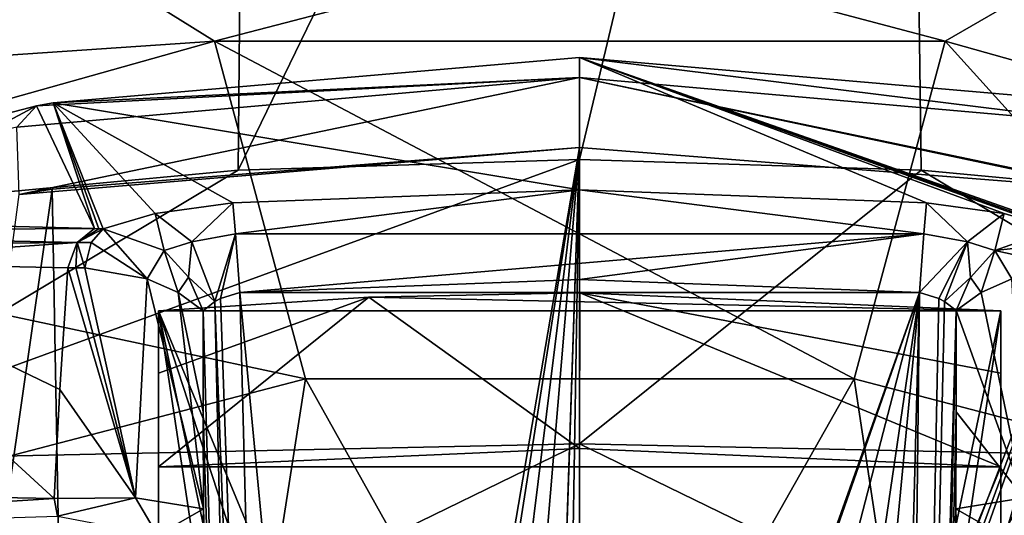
# Model space of a CAD drawing. Header units: millimetres. Extents: x -175 to 175, y 0 to 247.
# Tile 54 of 185: x -155.98 to -145.46, y 91.32 to 96.62. Entities that reach past the tile are written whole.
import ezdxf

# ---------------------------------------------------------------- set-up
doc = ezdxf.new("R2010")
doc.units = ezdxf.units.MM
doc.header["$LTSCALE"] = 65.185185
for name, color, linetype in [('1764', 7, 'CONTINUOUS'), ('1765', 7, 'CONTINUOUS'), ('1771', 7, 'CONTINUOUS'), ('1796', 7, 'CONTINUOUS'), ('1799', 7, 'CONTINUOUS'), ('1800', 7, 'CONTINUOUS'), ('1804', 7, 'CONTINUOUS'), ('1813', 7, 'CONTINUOUS'), ('1819', 7, 'CONTINUOUS'), ('1820', 7, 'CONTINUOUS'), ('1821', 7, 'CONTINUOUS'), ('1822', 7, 'CONTINUOUS'), ('1823', 7, 'CONTINUOUS'), ('1824', 7, 'CONTINUOUS'), ('1825', 7, 'CONTINUOUS'), ('1863', 7, 'CONTINUOUS'), ('1868', 7, 'CONTINUOUS'), ('1874', 7, 'CONTINUOUS'), ('1875', 7, 'CONTINUOUS'), ('1876', 7, 'CONTINUOUS'), ('1877', 7, 'CONTINUOUS'), ('1878', 7, 'CONTINUOUS'), ('1915', 7, 'CONTINUOUS'), ('1916', 7, 'CONTINUOUS'), ('1918', 7, 'CONTINUOUS'), ('1919', 7, 'CONTINUOUS'), ('1950', 7, 'CONTINUOUS'), ('1952', 7, 'CONTINUOUS'), ('1953', 7, 'CONTINUOUS'), ('2255', 7, 'CONTINUOUS')]:
    doc.layers.add(name, color=color, linetype=linetype)

msp = doc.modelspace()

# ---------------------------------------------------------------- linework, layer by layer
at = {"layer": '1764', "color": 7, "linetype": 'CONTINUOUS', "true_color": 0xe0f2ff}
for points in [[(-153.648, 95.009, 0.041), (-157.291, 94.667, 0.161), (-153.514, 109.639, 83.439), (-153.648, 95.009, 0.041)], [(-153.514, 109.639, 83.439), (-157.291, 94.667, 0.161), (-156.944, 108.901, 82.473), (-153.514, 109.639, 83.439)], [(-150, 95.123, 0), (-153.648, 95.009, 0.041), (-146.539, 109.647, 83.448), (-150, 95.123, 0)], [(-146.539, 109.647, 83.448), (-153.648, 95.009, 0.041), (-153.514, 109.639, 83.439), (-146.539, 109.647, 83.448)], [(-146.352, 95.009, 0.041), (-150, 95.123, 0), (-146.539, 109.647, 83.448), (-146.352, 95.009, 0.041)], [(-142.709, 94.667, 0.161), (-146.352, 95.009, 0.041), (-146.539, 109.647, 83.448), (-142.709, 94.667, 0.161)], [(-143.107, 108.916, 82.493), (-142.709, 94.667, 0.161), (-146.539, 109.647, 83.448), (-143.107, 108.916, 82.493)]]:
    msp.add_3dface(points, dxfattribs=at)
at = {"layer": '1765', "color": 7, "linetype": 'CONTINUOUS', "true_color": 0xe0f2ff}
msp.add_3dface([(-159.942, 95.976, 28.857), (-154.973, 97.055, 29.92), (-157.196, 105.752, 82.672), (-159.942, 95.976, 28.857)], dxfattribs=at)
at = {"layer": '1771', "color": 7, "linetype": 'CONTINUOUS', "true_color": 0xe0f2ff}
for points in [[(-153.648, 95.009, 0.041), (-150, 95.123, 0), (-158.848, 91.895, -9.566), (-153.648, 95.009, 0.041)], [(-158.848, 91.895, -9.566), (-150, 95.123, 0), (-150, 92.085, -11.047), (-158.848, 91.895, -9.566)], [(-150, 95.123, 0), (-146.352, 95.009, 0.041), (-150, 92.085, -11.047), (-150, 95.123, 0)], [(-157.291, 94.667, 0.161), (-153.648, 95.009, 0.041), (-158.848, 91.895, -9.566), (-157.291, 94.667, 0.161)], [(-150, 92.085, -11.047), (-146.352, 95.009, 0.041), (-141.152, 91.895, -9.566), (-150, 92.085, -11.047)], [(-146.352, 95.009, 0.041), (-142.709, 94.667, 0.161), (-141.152, 91.895, -9.566), (-146.352, 95.009, 0.041)], [(-158.848, 91.895, -9.566), (-150, 92.085, -11.047), (-159.652, 87.38, -19.216), (-158.848, 91.895, -9.566)], [(-159.652, 87.38, -19.216), (-150, 92.085, -11.047), (-150.001, 86.969, -21.517), (-159.652, 87.38, -19.216)], [(-150.001, 86.969, -21.517), (-150, 92.085, -11.047), (-140.347, 87.38, -19.215), (-150.001, 86.969, -21.517)], [(-150, 92.085, -11.047), (-141.152, 91.895, -9.566), (-140.347, 87.38, -19.215), (-150, 92.085, -11.047)]]:
    msp.add_3dface(points, dxfattribs=at)
at = {"layer": '1796', "color": 7, "linetype": 'CONTINUOUS', "true_color": 0xe0f2ff}
for points in [[(-149.962, 97.413, 30.264), (-154.973, 97.055, 29.92), (-153.903, 96.387, 27.503), (-149.962, 97.413, 30.264)], [(-146.093, 96.388, 27.508), (-149.962, 97.413, 30.264), (-153.903, 96.387, 27.503), (-146.093, 96.388, 27.508)], [(-144.957, 97.045, 29.915), (-149.962, 97.413, 30.264), (-146.093, 96.388, 27.508), (-144.957, 97.045, 29.915)], [(-154.973, 97.055, 29.92), (-159.942, 95.976, 28.857), (-153.903, 96.387, 27.503), (-154.973, 97.055, 29.92)], [(-139.209, 94.453, 25.022), (-144.957, 97.045, 29.915), (-146.093, 96.388, 27.508), (-139.209, 94.453, 25.022)], [(-153.903, 96.387, 27.503), (-159.942, 95.976, 28.857), (-160.786, 94.452, 25.016), (-153.903, 96.387, 27.503)], [(-153.903, 96.387, 27.503), (-160.786, 94.452, 25.016), (-152.928, 92.779, 23.384), (-153.903, 96.387, 27.503)], [(-146.093, 96.388, 27.508), (-153.903, 96.387, 27.503), (-147.067, 92.778, 23.385), (-146.093, 96.388, 27.508)], [(-147.067, 92.778, 23.385), (-153.903, 96.387, 27.503), (-152.928, 92.779, 23.384), (-147.067, 92.778, 23.385)], [(-141.522, 91.328, 21.835), (-146.093, 96.388, 27.508), (-147.067, 92.778, 23.385), (-141.522, 91.328, 21.835)], [(-139.209, 94.453, 25.022), (-146.093, 96.388, 27.508), (-141.522, 91.328, 21.835), (-139.209, 94.453, 25.022)], [(-152.928, 92.779, 23.384), (-160.786, 94.452, 25.016), (-158.476, 91.33, 21.833), (-152.928, 92.779, 23.384)], [(-153.784, 87.303, 21.672), (-152.928, 92.779, 23.384), (-158.476, 91.33, 21.833), (-153.784, 87.303, 21.672)], [(-153.784, 87.303, 21.672), (-150.017, 87.565, 22), (-152.928, 92.779, 23.384), (-153.784, 87.303, 21.672)], [(-150.017, 87.565, 22), (-147.067, 92.778, 23.385), (-152.928, 92.779, 23.384), (-150.017, 87.565, 22)], [(-150.017, 87.565, 22), (-146.239, 87.301, 21.676), (-147.067, 92.778, 23.385), (-150.017, 87.565, 22)], [(-146.239, 87.301, 21.676), (-141.522, 91.328, 21.835), (-147.067, 92.778, 23.385), (-146.239, 87.301, 21.676)], [(-157.632, 86.467, 20.634), (-153.784, 87.303, 21.672), (-158.476, 91.33, 21.833), (-157.632, 86.467, 20.634)], [(-146.239, 87.301, 21.676), (-142.387, 86.465, 20.641), (-141.522, 91.328, 21.835), (-146.239, 87.301, 21.676)]]:
    msp.add_3dface(points, dxfattribs=at)
at = {"layer": '1799', "color": 7, "linetype": 'CONTINUOUS', "true_color": 0xe0f2ff}
for points in [[(-155.638, 94.804, 18.336), (-150, 95.252, 19.171), (-155.098, 65.414, 19.29), (-155.638, 94.804, 18.336)], [(-150, 95.252, 19.171), (-152.701, 78.1, 19.433), (-155.098, 65.414, 19.29), (-150, 95.252, 19.171)], [(-151.948, 79.531, 19.486), (-152.701, 78.1, 19.433), (-150, 95.252, 19.171), (-151.948, 79.531, 19.486)], [(-151.282, 80.02, 19.528), (-151.948, 79.531, 19.486), (-150, 95.252, 19.171), (-151.282, 80.02, 19.528)], [(-150.5, 80.29, 19.557), (-151.282, 80.02, 19.528), (-150, 95.252, 19.171), (-150.5, 80.29, 19.557)], [(-150.5, 80.151, 19.56), (-150.5, 80.29, 19.557), (-150, 95.252, 19.171), (-150.5, 80.151, 19.56)], [(-150.251, 80.188, 19.564), (-150.5, 80.151, 19.56), (-150, 95.252, 19.171), (-150.251, 80.188, 19.564)], [(-150, 80.2, 19.565), (-150.251, 80.188, 19.564), (-150, 95.252, 19.171), (-150, 80.2, 19.565)], [(-155.989, 94.747, 18.226), (-155.638, 94.804, 18.336), (-159.857, 65.414, 17.348), (-155.989, 94.747, 18.226)], [(-159.857, 65.414, 17.348), (-155.638, 94.804, 18.336), (-155.098, 65.414, 19.29), (-159.857, 65.414, 17.348)]]:
    msp.add_3dface(points, dxfattribs=at)
at = {"layer": '1800', "color": 7, "linetype": 'CONTINUOUS', "true_color": 0xe0f2ff}
for points in [[(-150, 80.2, 19.565), (-150, 95.252, 19.171), (-144.363, 94.805, 18.336), (-150, 80.2, 19.565)], [(-150, 80.2, 19.565), (-144.363, 94.805, 18.336), (-149.749, 80.188, 19.564), (-150, 80.2, 19.565)], [(-144.363, 94.805, 18.336), (-149.5, 80.29, 19.557), (-149.749, 80.188, 19.564), (-144.363, 94.805, 18.336)], [(-148.718, 80.02, 19.528), (-149.5, 80.29, 19.557), (-144.363, 94.805, 18.336), (-148.718, 80.02, 19.528)], [(-148.052, 79.531, 19.486), (-148.718, 80.02, 19.528), (-144.363, 94.805, 18.336), (-148.052, 79.531, 19.486)], [(-147.299, 78.1, 19.433), (-148.052, 79.531, 19.486), (-144.363, 94.805, 18.336), (-147.299, 78.1, 19.433)], [(-144.902, 65.414, 19.29), (-147.299, 78.1, 19.433), (-144.363, 94.805, 18.336), (-144.902, 65.414, 19.29)]]:
    msp.add_3dface(points, dxfattribs=at)
at = {"layer": '1804', "color": 7, "linetype": 'CONTINUOUS', "true_color": 0xe0f2ff}
for points in [[(-158.554, 91.554, 11.432), (-155.615, 91.498, 8.515), (-158.373, 94.026, 11.608), (-158.554, 91.554, 11.432)], [(-155.553, 92.663, 8.689), (-155.47, 93.963, 8.864), (-158.373, 94.026, 11.608), (-155.553, 92.663, 8.689)], [(-155.615, 91.498, 8.515), (-155.553, 92.663, 8.689), (-158.373, 94.026, 11.608), (-155.615, 91.498, 8.515)]]:
    msp.add_3dface(points, dxfattribs=at)
at = {"layer": '1813', "color": 7, "linetype": 'CONTINUOUS', "true_color": 0xe0f2ff}
for points in [[(-153.631, 93.702, 9.131), (-146.369, 93.702, 9.131), (-150, 93.839, 9.135), (-153.631, 93.702, 9.131)], [(-146.369, 93.702, 9.131), (-153.631, 93.702, 9.131), (-152.1, 77.6, 8.709), (-146.369, 93.702, 9.131)], [(-153.631, 93.702, 9.131), (-153.013, 70.087, 8.513), (-152.1, 77.6, 8.709), (-153.631, 93.702, 9.131)], [(-151.485, 79.085, 8.748), (-146.369, 93.702, 9.131), (-152.1, 77.6, 8.709), (-151.485, 79.085, 8.748)], [(-150, 79.7, 8.764), (-146.369, 93.702, 9.131), (-151.485, 79.085, 8.748), (-150, 79.7, 8.764)], [(-146.369, 93.702, 9.131), (-150, 79.7, 8.764), (-148.515, 79.085, 8.748), (-146.369, 93.702, 9.131)], [(-147.9, 77.6, 8.709), (-146.369, 93.702, 9.131), (-148.515, 79.085, 8.748), (-147.9, 77.6, 8.709)], [(-146.987, 70.087, 8.513), (-146.369, 93.702, 9.131), (-147.9, 77.6, 8.709), (-146.987, 70.087, 8.513)]]:
    msp.add_3dface(points, dxfattribs=at)
at = {"layer": '1819', "color": 7, "linetype": 'CONTINUOUS', "true_color": 0xe0f2ff}
for points in [[(-152.252, 93.65, 4.5), (-145.5, 93.504, 4.5), (-154.5, 93.504, 4.5), (-152.252, 93.65, 4.5)], [(-149.998, 93.698, 4.5), (-145.5, 93.504, 4.5), (-152.252, 93.65, 4.5), (-149.998, 93.698, 4.5)], [(-154.5, 70.1, 4.5), (-154.5, 93.504, 4.5), (-152.1, 77.6, 4.5), (-154.5, 70.1, 4.5)], [(-154.5, 93.504, 4.5), (-145.5, 93.504, 4.5), (-148.515, 79.085, 4.5), (-154.5, 93.504, 4.5)], [(-150, 79.7, 4.5), (-154.5, 93.504, 4.5), (-148.515, 79.085, 4.5), (-150, 79.7, 4.5)], [(-154.5, 93.504, 4.5), (-150, 79.7, 4.5), (-151.485, 79.085, 4.5), (-154.5, 93.504, 4.5)], [(-152.1, 77.6, 4.5), (-154.5, 93.504, 4.5), (-151.485, 79.085, 4.5), (-152.1, 77.6, 4.5)], [(-148.515, 79.085, 4.5), (-145.5, 93.504, 4.5), (-147.9, 77.6, 4.5), (-148.515, 79.085, 4.5)], [(-145.5, 93.504, 4.5), (-145.5, 70.1, 4.5), (-147.9, 77.6, 4.5), (-145.5, 93.504, 4.5)]]:
    msp.add_3dface(points, dxfattribs=at)
at = {"layer": '1820', "color": 7, "linetype": 'CONTINUOUS', "true_color": 0xe0f2ff}
for points in [[(-154.5, 93.504, 4.5), (-154.5, 70.1, 4.5), (-154.5, 92.84, -0.06), (-154.5, 93.504, 4.5)], [(-154.5, 92.84, -0.06), (-154.5, 70.1, 4.5), (-154.5, 91.839, -4.5), (-154.5, 92.84, -0.06)], [(-154.5, 70.1, 4.5), (-154.5, 70.1, -4.5), (-154.5, 91.839, -4.5), (-154.5, 70.1, 4.5)]]:
    msp.add_3dface(points, dxfattribs=at)
at = {"layer": '1821', "color": 7, "linetype": 'CONTINUOUS', "true_color": 0xe0f2ff}
for points in [[(-150, 92.034, -4.5), (-154.5, 91.839, -4.5), (-145.5, 91.839, -4.5), (-150, 92.034, -4.5)], [(-154.5, 91.839, -4.5), (-154.5, 70.1, -4.5), (-145.5, 91.839, -4.5), (-154.5, 91.839, -4.5)], [(-154.5, 70.1, -4.5), (-145.5, 70.1, -4.5), (-145.5, 91.839, -4.5), (-154.5, 70.1, -4.5)]]:
    msp.add_3dface(points, dxfattribs=at)
at = {"layer": '1822', "color": 7, "linetype": 'CONTINUOUS', "true_color": 0xe0f2ff}
for points in [[(-145.5, 70.1, 4.5), (-145.5, 93.504, 4.5), (-145.5, 70.1, -4.5), (-145.5, 70.1, 4.5)], [(-145.5, 70.1, -4.5), (-145.5, 93.504, 4.5), (-145.5, 91.839, -4.5), (-145.5, 70.1, -4.5)], [(-145.5, 91.839, -4.5), (-145.5, 93.504, 4.5), (-145.5, 92.84, -0.06), (-145.5, 91.839, -4.5)]]:
    msp.add_3dface(points, dxfattribs=at)
at = {"layer": '1823', "color": 7, "linetype": 'CONTINUOUS', "true_color": 0xe0f2ff}
for points in [[(-152.252, 93.65, 4.5), (-154.5, 93.504, 4.5), (-154.5, 92.84, -0.06), (-152.252, 93.65, 4.5)], [(-152.252, 93.65, 4.5), (-154.5, 92.84, -0.06), (-154.5, 91.839, -4.5), (-152.252, 93.65, 4.5)], [(-152.252, 93.65, 4.5), (-154.5, 91.839, -4.5), (-150, 92.034, -4.5), (-152.252, 93.65, 4.5)], [(-149.998, 93.698, 4.5), (-152.252, 93.65, 4.5), (-150, 92.034, -4.5), (-149.998, 93.698, 4.5)], [(-149.998, 93.698, 4.5), (-150, 92.034, -4.5), (-145.5, 91.839, -4.5), (-149.998, 93.698, 4.5)], [(-145.5, 93.504, 4.5), (-149.998, 93.698, 4.5), (-145.5, 92.84, -0.06), (-145.5, 93.504, 4.5)], [(-149.998, 93.698, 4.5), (-145.5, 91.839, -4.5), (-145.5, 92.84, -0.06), (-149.998, 93.698, 4.5)]]:
    msp.add_3dface(points, dxfattribs=at)
at = {"layer": '1824', "color": 7, "linetype": 'CONTINUOUS', "true_color": 0xe0f2ff}
for points in [[(-146.369, 93.702, 9.131), (-146.987, 70.087, 8.513), (-146.634, 70.081, 8.366), (-146.369, 93.702, 9.131)], [(-146.369, 93.702, 9.131), (-146.634, 70.081, 8.366), (-146.161, 93.635, 9.083), (-146.369, 93.702, 9.131)], [(-146.161, 93.635, 9.083), (-146.634, 70.081, 8.366), (-146.101, 93.603, 9.049), (-146.161, 93.635, 9.083)], [(-146.101, 93.603, 9.049), (-146.634, 70.081, 8.366), (-145.977, 93.507, 8.931), (-146.101, 93.603, 9.049)], [(-146.634, 70.081, 8.366), (-146.487, 70.087, 8.013), (-145.977, 93.507, 8.931), (-146.634, 70.081, 8.366)], [(-145.977, 93.507, 8.931), (-146.487, 70.087, 8.013), (-145.976, 92.426, 8.86), (-145.977, 93.507, 8.931)], [(-145.976, 92.426, 8.86), (-146.487, 70.087, 8.013), (-145.979, 91.389, 8.787), (-145.976, 92.426, 8.86)], [(-145.979, 91.389, 8.787), (-146.487, 70.087, 8.013), (-145.964, 90.759, 8.689), (-145.979, 91.389, 8.787)]]:
    msp.add_3dface(points, dxfattribs=at)
at = {"layer": '1825', "color": 7, "linetype": 'CONTINUOUS', "true_color": 0xe0f2ff}
for points in [[(-153.013, 70.087, 8.513), (-153.631, 93.702, 9.131), (-153.839, 93.635, 9.083), (-153.013, 70.087, 8.513)], [(-153.899, 93.603, 9.049), (-154.023, 93.506, 8.931), (-153.366, 70.081, 8.366), (-153.899, 93.603, 9.049)], [(-153.899, 93.603, 9.049), (-153.013, 70.087, 8.513), (-153.839, 93.635, 9.083), (-153.899, 93.603, 9.049)], [(-153.013, 70.087, 8.513), (-153.899, 93.603, 9.049), (-153.366, 70.081, 8.366), (-153.013, 70.087, 8.513)], [(-154.023, 93.506, 8.931), (-154.024, 92.426, 8.86), (-153.366, 70.081, 8.366), (-154.023, 93.506, 8.931)], [(-154.024, 92.426, 8.86), (-154.021, 91.389, 8.787), (-153.366, 70.081, 8.366), (-154.024, 92.426, 8.86)], [(-153.366, 70.081, 8.366), (-154.021, 91.389, 8.787), (-154.036, 90.756, 8.688), (-153.366, 70.081, 8.366)]]:
    msp.add_3dface(points, dxfattribs=at)
at = {"layer": '1863', "color": 7, "linetype": 'CONTINUOUS', "true_color": 0xe0f2ff}
for points in [[(-155.615, 91.498, 8.515), (-158.554, 91.554, 11.432), (-161.466, 91.13, 14.177), (-155.615, 91.498, 8.515)], [(-155.578, 91.311, 8.387), (-155.615, 91.498, 8.515), (-161.466, 91.13, 14.177), (-155.578, 91.311, 8.387)]]:
    msp.add_3dface(points, dxfattribs=at)
at = {"layer": '1868', "color": 7, "linetype": 'CONTINUOUS', "true_color": 0xe0f2ff}
for points in [[(-158.112, 94.461, 11.885), (-160.885, 94.353, 14.481), (-155.183, 94.383, 9.141), (-158.112, 94.461, 11.885)], [(-155.183, 94.383, 9.141), (-160.885, 94.353, 14.481), (-155.37, 94.236, 8.952), (-155.183, 94.383, 9.141)], [(-160.885, 94.353, 14.481), (-161.053, 94.186, 14.291), (-155.37, 94.236, 8.952), (-160.885, 94.353, 14.481)], [(-161.053, 94.186, 14.291), (-158.373, 94.026, 11.608), (-155.37, 94.236, 8.952), (-161.053, 94.186, 14.291)], [(-158.373, 94.026, 11.608), (-155.47, 93.963, 8.864), (-155.37, 94.236, 8.952), (-158.373, 94.026, 11.608)]]:
    msp.add_3dface(points, dxfattribs=at)
at = {"layer": '1874', "color": 7, "linetype": 'CONTINUOUS', "true_color": 0xe0f2ff}
for points in [[(-153.705, 94.659, 9.959), (-153.679, 94.328, 9.374), (-150, 94.798, 9.961), (-153.705, 94.659, 9.959)], [(-153.679, 94.328, 9.374), (-146.321, 94.328, 9.374), (-150, 94.798, 9.961), (-153.679, 94.328, 9.374)], [(-146.321, 94.328, 9.374), (-146.295, 94.659, 9.959), (-150, 94.798, 9.961), (-146.321, 94.328, 9.374)], [(-153.631, 93.702, 9.131), (-146.321, 94.328, 9.374), (-153.679, 94.328, 9.374), (-153.631, 93.702, 9.131)], [(-153.631, 93.702, 9.131), (-150, 93.839, 9.135), (-146.321, 94.328, 9.374), (-153.631, 93.702, 9.131)], [(-150, 93.839, 9.135), (-146.369, 93.702, 9.131), (-146.321, 94.328, 9.374), (-150, 93.839, 9.135)]]:
    msp.add_3dface(points, dxfattribs=at)
at = {"layer": '1875', "color": 7, "linetype": 'CONTINUOUS', "true_color": 0xe0f2ff}
for points in [[(-146.295, 94.659, 9.959), (-146.321, 94.328, 9.374), (-145.856, 94.242, 9.214), (-146.295, 94.659, 9.959)], [(-146.295, 94.659, 9.959), (-145.856, 94.242, 9.214), (-145.463, 94.546, 9.714), (-146.295, 94.659, 9.959)], [(-145.463, 94.546, 9.714), (-145.856, 94.242, 9.214), (-145.564, 94.148, 8.874), (-145.463, 94.546, 9.714)], [(-144.91, 94.381, 9.073), (-145.463, 94.546, 9.714), (-145.564, 94.148, 8.874), (-144.91, 94.381, 9.073)], [(-146.321, 94.328, 9.374), (-146.369, 93.702, 9.131), (-145.856, 94.242, 9.214), (-146.321, 94.328, 9.374)], [(-146.369, 93.702, 9.131), (-146.161, 93.635, 9.083), (-145.856, 94.242, 9.214), (-146.369, 93.702, 9.131)], [(-146.161, 93.635, 9.083), (-146.101, 93.603, 9.049), (-145.856, 94.242, 9.214), (-146.161, 93.635, 9.083)], [(-145.856, 94.242, 9.214), (-146.101, 93.603, 9.049), (-145.824, 93.862, 8.869), (-145.856, 94.242, 9.214)], [(-145.564, 94.148, 8.874), (-145.856, 94.242, 9.214), (-145.824, 93.862, 8.869), (-145.564, 94.148, 8.874)], [(-146.101, 93.603, 9.049), (-145.977, 93.507, 8.931), (-145.824, 93.862, 8.869), (-146.101, 93.603, 9.049)]]:
    msp.add_3dface(points, dxfattribs=at)
at = {"layer": '1876', "color": 7, "linetype": 'CONTINUOUS', "true_color": 0xe0f2ff}
for points in [[(-154.144, 94.242, 9.214), (-153.705, 94.659, 9.959), (-154.537, 94.546, 9.713), (-154.144, 94.242, 9.214)], [(-153.679, 94.328, 9.374), (-153.705, 94.659, 9.959), (-154.144, 94.242, 9.214), (-153.679, 94.328, 9.374)], [(-154.537, 94.546, 9.713), (-155.09, 94.381, 9.073), (-154.438, 94.15, 8.875), (-154.537, 94.546, 9.713)], [(-154.144, 94.242, 9.214), (-154.537, 94.546, 9.713), (-154.438, 94.15, 8.875), (-154.144, 94.242, 9.214)], [(-153.899, 93.603, 9.049), (-153.679, 94.328, 9.374), (-154.144, 94.242, 9.214), (-153.899, 93.603, 9.049)], [(-153.899, 93.603, 9.049), (-153.839, 93.635, 9.083), (-153.679, 94.328, 9.374), (-153.899, 93.603, 9.049)], [(-153.839, 93.635, 9.083), (-153.631, 93.702, 9.131), (-153.679, 94.328, 9.374), (-153.839, 93.635, 9.083)], [(-154.178, 93.863, 8.868), (-154.144, 94.242, 9.214), (-154.438, 94.15, 8.875), (-154.178, 93.863, 8.868)], [(-153.899, 93.603, 9.049), (-154.144, 94.242, 9.214), (-154.178, 93.863, 8.868), (-153.899, 93.603, 9.049)], [(-154.023, 93.506, 8.931), (-153.899, 93.603, 9.049), (-154.178, 93.863, 8.868), (-154.023, 93.506, 8.931)]]:
    msp.add_3dface(points, dxfattribs=at)
at = {"layer": '1877', "color": 7, "linetype": 'CONTINUOUS', "true_color": 0xe0f2ff}
for points in [[(-155.47, 93.963, 8.864), (-155.553, 92.663, 8.689), (-154.745, 91.507, 8.248), (-155.47, 93.963, 8.864)], [(-155.47, 93.963, 8.864), (-154.745, 91.507, 8.248), (-155.382, 93.963, 8.791), (-155.47, 93.963, 8.864)], [(-155.382, 93.963, 8.791), (-154.745, 91.507, 8.248), (-155.286, 93.964, 8.729), (-155.382, 93.963, 8.791)], [(-155.286, 93.964, 8.729), (-154.745, 91.507, 8.248), (-154.62, 93.848, 8.598), (-155.286, 93.964, 8.729)], [(-154.745, 91.507, 8.248), (-154.021, 91.389, 8.787), (-154.62, 93.848, 8.598), (-154.745, 91.507, 8.248)], [(-154.62, 93.848, 8.598), (-154.021, 91.389, 8.787), (-154.291, 93.7, 8.707), (-154.62, 93.848, 8.598)], [(-154.021, 91.389, 8.787), (-154.024, 92.426, 8.86), (-154.291, 93.7, 8.707), (-154.021, 91.389, 8.787)], [(-154.024, 92.426, 8.86), (-154.023, 93.506, 8.931), (-154.291, 93.7, 8.707), (-154.024, 92.426, 8.86)], [(-155.553, 92.663, 8.689), (-155.615, 91.498, 8.515), (-154.745, 91.507, 8.248), (-155.553, 92.663, 8.689)]]:
    msp.add_3dface(points, dxfattribs=at)
at = {"layer": '1878', "color": 7, "linetype": 'CONTINUOUS', "true_color": 0xe0f2ff}
for points in [[(-155.615, 91.498, 8.515), (-155.578, 91.311, 8.387), (-154.745, 91.507, 8.248), (-155.615, 91.498, 8.515)], [(-154.745, 91.507, 8.248), (-155.578, 91.311, 8.387), (-154.511, 91.108, 8.132), (-154.745, 91.507, 8.248)], [(-154.021, 91.389, 8.787), (-154.745, 91.507, 8.248), (-154.511, 91.108, 8.132), (-154.021, 91.389, 8.787)], [(-154.045, 90.395, 8.545), (-154.021, 91.389, 8.787), (-154.511, 91.108, 8.132), (-154.045, 90.395, 8.545)], [(-154.021, 91.389, 8.787), (-154.045, 90.395, 8.545), (-154.036, 90.756, 8.688), (-154.021, 91.389, 8.787)]]:
    msp.add_3dface(points, dxfattribs=at)
at = {"layer": '1915', "color": 7, "linetype": 'CONTINUOUS', "true_color": 0xe0f2ff}
for points in [[(-145.71, 93.7, 8.707), (-145.255, 91.507, 8.248), (-145.381, 93.848, 8.599), (-145.71, 93.7, 8.707)], [(-145.977, 93.507, 8.931), (-145.255, 91.507, 8.248), (-145.71, 93.7, 8.707), (-145.977, 93.507, 8.931)], [(-145.977, 93.507, 8.931), (-145.976, 92.426, 8.86), (-145.255, 91.507, 8.248), (-145.977, 93.507, 8.931)], [(-145.976, 92.426, 8.86), (-145.979, 91.389, 8.787), (-145.255, 91.507, 8.248), (-145.976, 92.426, 8.86)]]:
    msp.add_3dface(points, dxfattribs=at)
at = {"layer": '1916', "color": 7, "linetype": 'CONTINUOUS', "true_color": 0xe0f2ff}
for points in [[(-145.255, 91.507, 8.248), (-145.979, 91.389, 8.787), (-145.489, 91.108, 8.133), (-145.255, 91.507, 8.248)], [(-144.546, 91.159, 8.089), (-145.255, 91.507, 8.248), (-145.489, 91.108, 8.133), (-144.546, 91.159, 8.089)], [(-145.979, 91.389, 8.787), (-145.964, 90.759, 8.689), (-145.489, 91.108, 8.133), (-145.979, 91.389, 8.787)]]:
    msp.add_3dface(points, dxfattribs=at)
at = {"layer": '1918', "color": 7, "linetype": 'CONTINUOUS', "true_color": 0xe0f2ff}
for points in [[(-144.362, 95.726, 17.156), (-143.987, 95.466, 17.851), (-150, 96.211, 17.998), (-144.362, 95.726, 17.156)], [(-150, 96.211, 17.998), (-143.987, 95.466, 17.851), (-150, 96, 18.804), (-150, 96.211, 17.998)], [(-144.363, 94.805, 18.336), (-150, 95.252, 19.171), (-150, 96, 18.804), (-144.363, 94.805, 18.336)], [(-144.01, 94.746, 18.225), (-144.363, 94.805, 18.336), (-150, 96, 18.804), (-144.01, 94.746, 18.225)], [(-143.987, 95.466, 17.851), (-144.01, 94.746, 18.225), (-150, 96, 18.804), (-143.987, 95.466, 17.851)]]:
    msp.add_3dface(points, dxfattribs=at)
at = {"layer": '1919', "color": 7, "linetype": 'CONTINUOUS', "true_color": 0xe0f2ff}
for points in [[(-150, 96.211, 17.998), (-150, 96, 18.804), (-155.626, 95.728, 17.159), (-150, 96.211, 17.998)], [(-150, 96, 18.804), (-155.989, 94.747, 18.226), (-156.013, 95.466, 17.851), (-150, 96, 18.804)], [(-155.804, 95.697, 17.104), (-150, 96, 18.804), (-156.013, 95.466, 17.851), (-155.804, 95.697, 17.104)], [(-150, 95.252, 19.171), (-155.989, 94.747, 18.226), (-150, 96, 18.804), (-150, 95.252, 19.171)], [(-155.626, 95.728, 17.159), (-150, 96, 18.804), (-155.804, 95.697, 17.104), (-155.626, 95.728, 17.159)], [(-155.804, 95.697, 17.104), (-156.013, 95.466, 17.851), (-160.955, 94.35, 14.562), (-155.804, 95.697, 17.104)], [(-150, 95.252, 19.171), (-155.638, 94.804, 18.336), (-155.989, 94.747, 18.226), (-150, 95.252, 19.171)]]:
    msp.add_3dface(points, dxfattribs=at)
at = {"layer": '1950', "color": 7, "linetype": 'CONTINUOUS', "true_color": 0xe0f2ff}
for points in [[(-144.91, 94.381, 9.073), (-145.564, 94.148, 8.874), (-144.779, 94.235, 8.844), (-144.91, 94.381, 9.073)], [(-145.564, 94.148, 8.874), (-144.714, 93.964, 8.729), (-144.779, 94.235, 8.844), (-145.564, 94.148, 8.874)], [(-145.564, 94.148, 8.874), (-145.824, 93.862, 8.869), (-145.71, 93.7, 8.707), (-145.564, 94.148, 8.874)], [(-145.564, 94.148, 8.874), (-145.71, 93.7, 8.707), (-145.381, 93.848, 8.599), (-145.564, 94.148, 8.874)], [(-145.564, 94.148, 8.874), (-145.381, 93.848, 8.599), (-144.714, 93.964, 8.729), (-145.564, 94.148, 8.874)], [(-145.824, 93.862, 8.869), (-145.977, 93.507, 8.931), (-145.71, 93.7, 8.707), (-145.824, 93.862, 8.869)]]:
    msp.add_3dface(points, dxfattribs=at)
at = {"layer": '1952', "color": 7, "linetype": 'CONTINUOUS', "true_color": 0xe0f2ff}
for points in [[(-154.62, 93.848, 8.598), (-155.09, 94.381, 9.073), (-155.221, 94.235, 8.844), (-154.62, 93.848, 8.598)], [(-154.438, 94.15, 8.875), (-155.09, 94.381, 9.073), (-154.62, 93.848, 8.598), (-154.438, 94.15, 8.875)], [(-155.286, 93.964, 8.729), (-154.62, 93.848, 8.598), (-155.221, 94.235, 8.844), (-155.286, 93.964, 8.729)], [(-154.438, 94.15, 8.875), (-154.62, 93.848, 8.598), (-154.291, 93.7, 8.707), (-154.438, 94.15, 8.875)], [(-154.178, 93.863, 8.868), (-154.438, 94.15, 8.875), (-154.291, 93.7, 8.707), (-154.178, 93.863, 8.868)], [(-154.023, 93.506, 8.931), (-154.178, 93.863, 8.868), (-154.291, 93.7, 8.707), (-154.023, 93.506, 8.931)]]:
    msp.add_3dface(points, dxfattribs=at)
at = {"layer": '1953', "color": 7, "linetype": 'CONTINUOUS', "true_color": 0xe0f2ff}
for points in [[(-155.183, 94.383, 9.141), (-155.37, 94.236, 8.952), (-155.138, 94.381, 9.104), (-155.183, 94.383, 9.141)], [(-155.09, 94.381, 9.073), (-155.37, 94.236, 8.952), (-155.221, 94.235, 8.844), (-155.09, 94.381, 9.073)], [(-155.37, 94.236, 8.952), (-155.09, 94.381, 9.073), (-155.138, 94.381, 9.104), (-155.37, 94.236, 8.952)], [(-155.37, 94.236, 8.952), (-155.47, 93.963, 8.864), (-155.382, 93.963, 8.791), (-155.37, 94.236, 8.952)], [(-155.37, 94.236, 8.952), (-155.382, 93.963, 8.791), (-155.286, 93.964, 8.729), (-155.37, 94.236, 8.952)], [(-155.37, 94.236, 8.952), (-155.286, 93.964, 8.729), (-155.221, 94.235, 8.844), (-155.37, 94.236, 8.952)]]:
    msp.add_3dface(points, dxfattribs=at)
at = {"layer": '2255', "color": 7, "linetype": 'CONTINUOUS', "true_color": 0xebebeb}
for points in [[(-150, 94.798, 9.961), (-150, 96.211, 17.998), (-155.626, 95.728, 17.159), (-150, 94.798, 9.961)], [(-144.817, 94.383, 9.141), (-144.362, 95.726, 17.156), (-150, 96.211, 17.998), (-144.817, 94.383, 9.141)], [(-144.817, 94.383, 9.141), (-150, 96.211, 17.998), (-144.861, 94.381, 9.104), (-144.817, 94.383, 9.141)], [(-150, 94.798, 9.961), (-146.295, 94.659, 9.959), (-150, 96.211, 17.998), (-150, 94.798, 9.961)], [(-146.295, 94.659, 9.959), (-145.463, 94.546, 9.714), (-150, 96.211, 17.998), (-146.295, 94.659, 9.959)], [(-145.463, 94.546, 9.714), (-144.91, 94.381, 9.073), (-150, 96.211, 17.998), (-145.463, 94.546, 9.714)], [(-150, 96.211, 17.998), (-144.91, 94.381, 9.073), (-144.861, 94.381, 9.104), (-150, 96.211, 17.998)], [(-158.112, 94.461, 11.885), (-155.804, 95.697, 17.104), (-160.955, 94.35, 14.562), (-158.112, 94.461, 11.885)], [(-158.112, 94.461, 11.885), (-155.183, 94.383, 9.141), (-155.804, 95.697, 17.104), (-158.112, 94.461, 11.885)], [(-155.183, 94.383, 9.141), (-155.626, 95.728, 17.159), (-155.804, 95.697, 17.104), (-155.183, 94.383, 9.141)], [(-155.626, 95.728, 17.159), (-155.183, 94.383, 9.141), (-155.138, 94.381, 9.104), (-155.626, 95.728, 17.159)], [(-153.705, 94.659, 9.959), (-150, 94.798, 9.961), (-155.626, 95.728, 17.159), (-153.705, 94.659, 9.959)], [(-154.537, 94.546, 9.713), (-153.705, 94.659, 9.959), (-155.626, 95.728, 17.159), (-154.537, 94.546, 9.713)], [(-155.09, 94.381, 9.073), (-154.537, 94.546, 9.713), (-155.626, 95.728, 17.159), (-155.09, 94.381, 9.073)], [(-155.09, 94.381, 9.073), (-155.626, 95.728, 17.159), (-155.138, 94.381, 9.104), (-155.09, 94.381, 9.073)]]:
    msp.add_3dface(points, dxfattribs=at)

doc.saveas('drawing.dxf')
